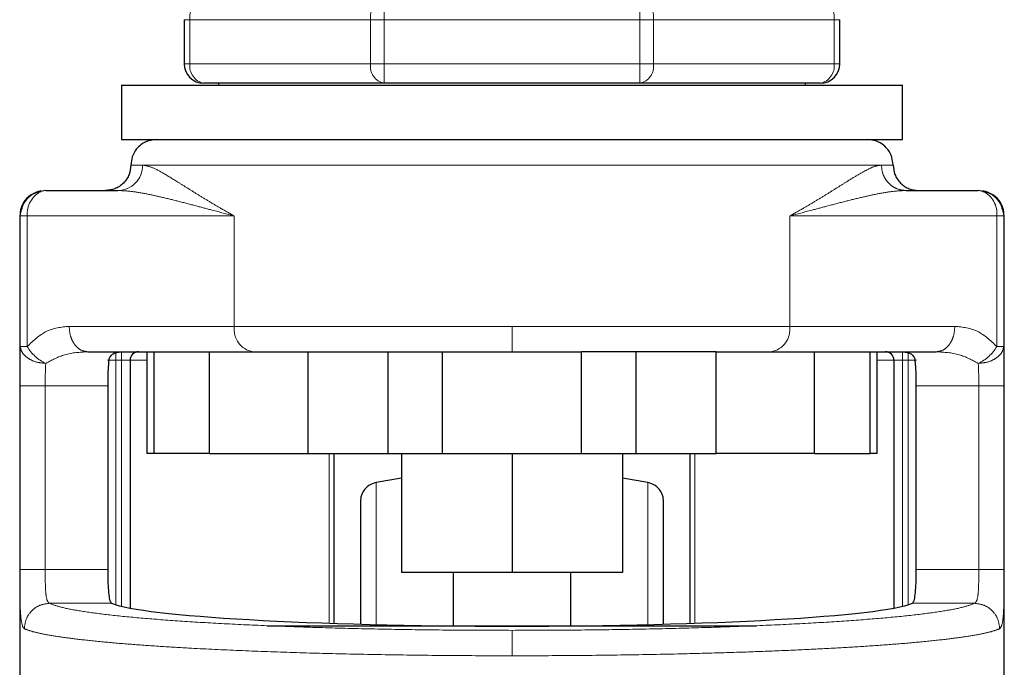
# Model space of a CAD drawing. Header units: millimetres. Extents: x 26 to 239, y 85 to 160.
# Tile 22 of 72: x 99.47 to 101.48, y 85.57 to 86.9. Entities that reach past the tile are written whole.
import ezdxf

# ---------------------------------------------------------------- set-up
doc = ezdxf.new("R2010")
doc.units = ezdxf.units.MM
doc.linetypes.add('PHANTOM', pattern=[12.7, 6.35, -1.27, 1.27, -1.27, 1.27, -1.27])

msp = doc.modelspace()

# ---------------------------------------------------------------- linework, layer by layer
at = {"color": 8, "linetype": 'PHANTOM', "lineweight": 18}
for p, q in [((100.2142, 86.898), (100.2142, 86.938)), ((100.7362, 86.938), (100.7362, 86.898)), ((99.8169, 86.898), (99.8052, 86.898)), ((99.8169, 86.808), (99.8169, 86.898)), ((99.8169, 86.898), (100.186, 86.898)), ((100.186, 86.898), (100.186, 86.808)), ((100.2142, 86.898), (100.186, 86.898)), ((100.2142, 86.808), (100.2142, 86.898)), ((100.2142, 86.898), (100.7362, 86.898)), ((100.7362, 86.898), (100.7362, 86.808)), ((100.7644, 86.898), (100.7362, 86.898)), ((100.7644, 86.808), (100.7644, 86.898)), ((100.7644, 86.898), (101.1335, 86.898)), ((101.1335, 86.898), (101.1335, 86.808)), ((101.1452, 86.898), (101.1335, 86.898)), ((99.8169, 86.808), (99.8052, 86.808)), ((99.8169, 86.808), (100.186, 86.808)), ((100.2142, 86.808), (100.186, 86.808)), ((100.2142, 86.808), (100.7362, 86.808)), ((100.2142, 86.768), (100.2142, 86.808)), ((100.7644, 86.808), (100.7362, 86.808)), ((100.7362, 86.808), (100.7362, 86.768)), ((100.7644, 86.808), (101.1335, 86.808)), ((101.1452, 86.808), (101.1335, 86.808)), ((99.6962, 86.6009), (99.7201, 86.6009)), ((99.7201, 86.6009), (101.2303, 86.6009)), ((101.2303, 86.6009), (101.2542, 86.6009)), ((99.4689, 86.4968), (99.4701, 86.4968)), ((99.4701, 86.4968), (99.4701, 86.2299)), ((99.4701, 86.4968), (99.4842, 86.4968)), ((99.4842, 86.4968), (99.4842, 86.2299)), ((99.4842, 86.4968), (99.9076, 86.4968)), ((99.9076, 86.4968), (99.9076, 86.2712)), ((101.0428, 86.2712), (101.0428, 86.4968)), ((101.0428, 86.4968), (101.4662, 86.4968)), ((101.4662, 86.2299), (101.4662, 86.4968)), ((101.4662, 86.4968), (101.4803, 86.4968)), ((101.4803, 86.2299), (101.4803, 86.4968)), ((101.4803, 86.4968), (101.4815, 86.4968)), ((99.9076, 86.2712), (99.57, 86.2712)), ((100.4752, 86.2712), (99.9076, 86.2712)), ((100.4752, 86.2192), (100.4752, 86.2712)), ((101.0428, 86.2712), (100.4752, 86.2712)), ((101.3804, 86.2712), (101.0428, 86.2712)), ((99.4842, 86.2299), (99.4701, 86.2299)), ((101.4803, 86.2299), (101.4662, 86.2299)), ((99.6655, 86.2018), (99.6655, 86.2192)), ((99.6771, 86.2018), (99.6771, 86.2192)), ((101.2733, 86.2192), (101.2733, 86.2018)), ((101.2849, 86.2192), (101.2849, 86.2018)), ((99.6655, 86.2018), (99.6482, 86.2018)), ((99.6655, 85.7021), (99.6655, 86.2018)), ((99.6655, 86.2018), (99.6771, 86.2018)), ((99.6944, 86.2018), (99.6771, 86.2018)), ((99.6771, 86.2018), (99.6771, 85.699)), ((99.7291, 86.2018), (99.6944, 86.2018)), ((101.256, 86.2018), (101.2213, 86.2018)), ((101.256, 86.2018), (101.2733, 86.2018)), ((101.2733, 86.2018), (101.2849, 86.2018)), ((101.2733, 85.699), (101.2733, 86.2018)), ((101.2849, 86.2018), (101.3022, 86.2018)), ((101.2849, 86.2018), (101.2849, 85.7021)), ((99.469, 86.1498), (99.469, 85.7743)), ((99.469, 86.1498), (99.5211, 86.1498)), ((99.5211, 86.1498), (99.6488, 86.1498)), ((99.5211, 86.1498), (99.5211, 85.7743)), ((101.3016, 86.1498), (101.4293, 86.1498)), ((101.4293, 85.7743), (101.4293, 86.1498)), ((101.4814, 85.7743), (101.4814, 86.1498)), ((100.1016, 85.6645), (100.1016, 86.011)), ((100.8488, 86.011), (100.8488, 85.6645)), ((100.1978, 85.6594), (100.1978, 85.9521)), ((100.7526, 85.6594), (100.7526, 85.9521)), ((99.5211, 85.7743), (99.469, 85.7743)), ((99.6488, 85.7743), (99.5211, 85.7743)), ((101.4293, 85.7743), (101.3016, 85.7743)), ((101.4814, 85.7743), (101.4293, 85.7743)), ((99.5299, 85.7051), (99.6568, 85.7051)), ((101.2936, 85.7051), (101.4205, 85.7051))]:
    msp.add_line(p, q, dxfattribs=at)
at = {"color": 7, "linetype": 'Continuous', "lineweight": 25}
for p, q in [((99.8052, 86.898), (99.8052, 86.808)), ((101.1452, 86.808), (101.1452, 86.898)), ((100.2142, 86.768), (99.8452, 86.768)), ((99.8752, 86.768), (99.8752, 86.7645)), ((100.7362, 86.768), (100.2142, 86.768)), ((101.1052, 86.768), (100.7362, 86.768)), ((101.0752, 86.7645), (101.0752, 86.768)), ((99.6771, 86.7645), (99.6771, 86.653)), ((99.6771, 86.7645), (101.2733, 86.7645)), ((101.2733, 86.653), (101.2733, 86.7645)), ((99.6771, 86.653), (101.2733, 86.653)), ((99.5221, 86.5488), (99.6697, 86.5488)), ((101.2807, 86.5488), (101.4283, 86.5488)), ((99.4701, 86.4968), (99.4727, 86.5103)), ((101.4777, 86.5103), (101.4803, 86.4968)), ((99.4689, 86.4968), (99.4689, 85.2744)), ((101.4815, 85.2985), (101.4815, 86.4968)), ((99.6079, 86.2192), (99.8567, 86.2192)), ((99.7291, 86.2192), (99.7291, 86.011)), ((99.7428, 86.2192), (99.7428, 86.011)), ((99.8567, 86.011), (99.8567, 86.2192)), ((99.8567, 86.2192), (100.0579, 86.2192)), ((100.0579, 86.2192), (100.0579, 86.011)), ((100.0579, 86.2192), (100.0717, 86.2192)), ((100.2218, 86.011), (100.2218, 86.2192)), ((100.3329, 86.011), (100.3329, 86.2192)), ((100.3329, 86.2192), (100.6175, 86.2192)), ((100.6175, 86.011), (100.6175, 86.2192)), ((100.7286, 86.2192), (100.7286, 86.011)), ((100.8925, 86.2192), (100.8787, 86.2192)), ((100.8925, 86.011), (100.8925, 86.2192)), ((100.8925, 86.2192), (101.0937, 86.2192)), ((101.0937, 86.011), (101.0937, 86.2192)), ((101.0937, 86.2192), (101.3425, 86.2192)), ((101.2076, 86.011), (101.2076, 86.2192)), ((101.2213, 86.011), (101.2213, 86.2192)), ((99.6944, 86.2018), (99.6944, 85.6953)), ((101.256, 86.2018), (101.256, 85.6953)), ((99.6488, 86.1498), (99.6488, 85.7743)), ((101.3016, 85.7743), (101.3016, 86.1498)), ((99.7428, 86.011), (99.7291, 86.011)), ((99.8567, 86.011), (99.7428, 86.011)), ((99.8567, 86.011), (100.0579, 86.011)), ((100.0579, 86.011), (100.2218, 86.011)), ((100.1108, 86.011), (100.1108, 85.6641)), ((100.2218, 86.011), (100.3329, 86.011)), ((100.2496, 86.011), (100.2496, 85.7681)), ((100.3329, 86.011), (100.6175, 86.011)), ((100.4752, 86.011), (100.4752, 85.7681)), ((100.6175, 86.011), (100.7286, 86.011)), ((100.7008, 86.011), (100.7008, 85.7681)), ((100.7286, 86.011), (100.8925, 86.011)), ((100.8396, 85.6641), (100.8396, 86.011)), ((101.0937, 86.011), (100.8925, 86.011)), ((101.0937, 86.011), (101.2076, 86.011)), ((101.2213, 86.011), (101.2076, 86.011)), ((100.2496, 85.9609), (100.1978, 85.9521)), ((100.7526, 85.9521), (100.7008, 85.9609)), ((100.4752, 85.7681), (100.2496, 85.7681)), ((100.3552, 85.7681), (100.3552, 85.6594)), ((100.7008, 85.7681), (100.4752, 85.7681)), ((100.5952, 85.6594), (100.5952, 85.7681)), ((99.9749, 85.6594), (100.975, 85.6594))]:
    msp.add_line(p, q, dxfattribs=at)
at = {"color": 7, "linetype": 'Continuous', "lineweight": 25, "flags": 128}
for points in [[(99.5221, 86.5488), (99.5147, 86.5478), (99.5124, 86.5471)], [(101.4379, 86.5471), (101.4357, 86.5478), (101.4283, 86.5488)]]:
    msp.add_lwpolyline(points, dxfattribs=at)
at = {"color": 8, "linetype": 'PHANTOM', "lineweight": 18}
for centre, radius, start, end in [((99.8523, 86.903), 0.0357, 101.4191, 188.0528), ((100.2213, 86.903), 0.0357, 101.4182, 188.0536), ((100.7291, 86.903), 0.0357, 351.9481, 78.5823), ((101.0981, 86.903), 0.0357, 351.9487, 78.5841), ((99.8523, 86.803), 0.0357, 171.951, 258.5772), ((100.2213, 86.803), 0.0357, 171.9501, 258.5781), ((100.7291, 86.803), 0.0357, 281.4214, 8.0481), ((101.0981, 86.803), 0.0357, 281.4197, 8.0476), ((99.6688, 86.6001), 0.0513, 270.9097, 0.8786), ((99.5366, 86.5004), 0.0526, 117.3853, 183.9775), ((101.4162, 86.5018), 0.0503, 354.2988, 64.3624), ((99.9539, 86.2651), 0.0467, 172.4849, 259.6716), ((100.9965, 86.2651), 0.0467, 280.3286, 7.5166), ((99.5593, 86.2747), 0.0875, 210.8584, 244.8604), ((101.3911, 86.2747), 0.0875, 295.1379, 329.145)]:
    msp.add_arc(centre, radius, start, end, dxfattribs=at)
at = {"color": 7, "linetype": 'Continuous', "lineweight": 25}
for centre, radius, start, end in [((99.8452, 86.808), 0.04, 180, 270), ((101.1052, 86.808), 0.04, 270, 360), ((99.7118, 86.2018), 0.0174, 90, 180), ((101.2386, 86.2018), 0.0174, 0, 90)]:
    msp.add_arc(centre, radius, start, end, dxfattribs=at)
msp.add_ellipse((100.4752, 85.7141), major_axis=(0.8294, 0), ratio=0.067037, start_param=3.304073, end_param=6.120705, dxfattribs=at)
for points, knots in [([(99.7482, 86.653), (99.7408, 86.652), (99.7255, 86.6501), (99.708, 86.636), (99.6979, 86.6185), (99.6967, 86.6066), (99.6962, 86.6009)], [0, 0, 0, 0, 0.270257, 0.562414, 0.789735, 1, 1, 1, 1]), ([(101.2542, 86.6009), (101.2533, 86.6083), (101.2514, 86.6236), (101.2373, 86.6411), (101.2198, 86.6512), (101.2079, 86.6524), (101.2022, 86.653)], [0, 0, 0, 0, 0.27027, 0.562415, 0.789735, 1, 1, 1, 1]), ([(99.6962, 86.6009), (99.6955, 86.5944), (99.6944, 86.5843), (99.6879, 86.5722), (99.6812, 86.5638), (99.6729, 86.5571), (99.6607, 86.5506), (99.6507, 86.5495), (99.6441, 86.5488)], [0, 0, 0, 0, 0.239451, 0.368348, 0.499988, 0.631637, 0.760546, 1, 1, 1, 1]), ([(101.2542, 86.6009), (101.2549, 86.5944), (101.256, 86.5843), (101.2625, 86.5722), (101.2692, 86.5638), (101.2775, 86.5571), (101.2897, 86.5506), (101.2997, 86.5495), (101.3063, 86.5488)], [0, 0, 0, 0, 0.239453, 0.368348, 0.499978, 0.631626, 0.760547, 1, 1, 1, 1]), ([(99.5121, 86.5479), (99.5061, 86.5462), (99.4939, 86.5427), (99.4795, 86.53), (99.4703, 86.5137), (99.4696, 86.5024), (99.4693, 86.4968)], [0, 0, 0, 0, 0.246052, 0.4998068, 0.7534291, 1, 1, 1, 1]), ([(99.5126, 86.5463), (99.5096, 86.5459), (99.4997, 86.5447), (99.4856, 86.5346), (99.4749, 86.5217), (99.4732, 86.5127), (99.4728, 86.5103)], [0, 0, 0, 0, 0.156843, 0.515525, 0.874212, 1, 1, 1, 1]), ([(101.4776, 86.5103), (101.4772, 86.5127), (101.4755, 86.5217), (101.4648, 86.5346), (101.4507, 86.5447), (101.4408, 86.5459), (101.4378, 86.5463)], [0, 0, 0, 0, 0.125754, 0.484342, 0.842907, 1, 1, 1, 1]), ([(101.4811, 86.4968), (101.4807, 86.5024), (101.4801, 86.5137), (101.4709, 86.53), (101.4565, 86.5427), (101.4443, 86.5462), (101.4383, 86.5479)], [0, 0, 0, 0, 0.24657, 0.500199, 0.753941, 1, 1, 1, 1]), ([(99.6511, 86.2018), (99.652, 86.2047), (99.6537, 86.2103), (99.6621, 86.2174), (99.6699, 86.2185), (99.6751, 86.2192)], [0, 0, 0, 0, 0.250299, 0.499829, 1, 1, 1, 1]), ([(100.0717, 86.2192), (100.0987, 86.2192), (100.1527, 86.2192), (100.2407, 86.2192), (100.3022, 86.2192), (100.3329, 86.2192)], [0, 0, 0, 0, 0.333228, 0.667332, 1, 1, 1, 1]), ([(100.8787, 86.2192), (100.8517, 86.2192), (100.7978, 86.2192), (100.7097, 86.2192), (100.6482, 86.2192), (100.6175, 86.2192)], [0, 0, 0, 0, 0.3331953, 0.6673013, 1, 1, 1, 1]), ([(101.2752, 86.2192), (101.2804, 86.2185), (101.2882, 86.2174), (101.2967, 86.2103), (101.2984, 86.2047), (101.2993, 86.2018)], [0, 0, 0, 0, 0.5001729, 0.7496949, 1, 1, 1, 1]), ([(99.6511, 86.2018), (99.6505, 86.1961), (99.6494, 86.1847), (99.6488, 86.1656), (99.6488, 86.1538), (99.6488, 86.1498)], [0, 0, 0, 0, 0.396129, 0.792315, 1, 1, 1, 1]), ([(101.3016, 86.1498), (101.3016, 86.1575), (101.3014, 86.1731), (101.3006, 86.1907), (101.2996, 86.199), (101.2993, 86.2018)], [0, 0, 0, 0, 0.3957714, 0.7915204, 1, 1, 1, 1]), ([(100.1978, 85.9521), (100.1935, 85.9508), (100.1846, 85.9483), (100.1738, 85.9388), (100.1665, 85.9265), (100.1656, 85.9173), (100.1652, 85.9128)], [0, 0, 0, 0, 0.242346, 0.500005, 0.757674, 1, 1, 1, 1]), ([(100.7852, 85.9128), (100.7848, 85.9173), (100.7839, 85.9265), (100.7766, 85.9388), (100.7658, 85.9483), (100.7569, 85.9508), (100.7526, 85.9521)], [0, 0, 0, 0, 0.242321, 0.4999853, 0.7576386, 1, 1, 1, 1]), ([(100.1652, 85.9128), (100.1652, 85.9118), (100.1652, 85.9099), (100.1652, 85.8942), (100.1652, 85.87), (100.1652, 85.8374), (100.1652, 85.798), (100.1652, 85.7529), (100.1652, 85.7079), (100.1652, 85.6762), (100.1652, 85.6628)], [0, 0, 0, 0, 0.13814, 0.275214, 0.410203, 0.54218, 0.670347, 0.794043, 0.912777, 1, 1, 1, 1]), ([(100.7852, 85.6627), (100.7852, 85.6761), (100.7852, 85.7079), (100.7852, 85.7529), (100.7852, 85.798), (100.7852, 85.8374), (100.7852, 85.87), (100.7852, 85.8942), (100.7852, 85.9099), (100.7852, 85.9118), (100.7852, 85.9128)], [0, 0, 0, 0, 0.087352, 0.206069, 0.329748, 0.457896, 0.589855, 0.724825, 0.861879, 1, 1, 1, 1]), ([(99.6488, 85.7743), (99.6488, 85.7666), (99.6489, 85.751), (99.65, 85.7303), (99.6519, 85.7146), (99.6544, 85.7068), (99.6562, 85.7055), (99.6568, 85.7051)], [0, 0, 0, 0, 0.222569, 0.445126, 0.667757, 0.891, 1, 1, 1, 1]), ([(101.2936, 85.7051), (101.2948, 85.7064), (101.2972, 85.7089), (101.2996, 85.7223), (101.301, 85.741), (101.3016, 85.7595), (101.3016, 85.7708), (101.3016, 85.7743)], [0, 0, 0, 0, 0.225847, 0.451782, 0.675832, 0.898685, 1, 1, 1, 1])]:
    msp.add_open_spline(points, degree=3, knots=knots, dxfattribs=at)
at = {"color": 8, "linetype": 'PHANTOM', "lineweight": 18}
for points, knots in [([(99.9076, 86.4968), (99.8983, 86.502), (99.8808, 86.5118), (99.8566, 86.5262), (99.8343, 86.5398), (99.8133, 86.5529), (99.7889, 86.5682), (99.7631, 86.5839), (99.7381, 86.5977), (99.726, 86.5998), (99.7201, 86.6009)], [0, 0, 0, 0, 0.107149, 0.204008, 0.302616, 0.401257, 0.499787, 0.672478, 0.839559, 1, 1, 1, 1]), ([(101.2303, 86.6009), (101.226, 86.6003), (101.217, 86.5991), (101.2, 86.5909), (101.1797, 86.5794), (101.1588, 86.5665), (101.1371, 86.5529), (101.1161, 86.5398), (101.0938, 86.5262), (101.0696, 86.5118), (101.0521, 86.502), (101.0428, 86.4968)], [0, 0, 0, 0, 0.118149, 0.249858, 0.368597, 0.500293, 0.598806, 0.69743, 0.796024, 0.892868, 1, 1, 1, 1]), ([(101.2807, 86.5488), (101.2744, 86.5495), (101.2646, 86.5506), (101.2529, 86.5571), (101.2448, 86.5638), (101.2383, 86.5722), (101.232, 86.5843), (101.231, 86.5944), (101.2303, 86.6009)], [0, 0, 0, 0, 0.239478, 0.368377, 0.500008, 0.631657, 0.760555, 1, 1, 1, 1]), ([(99.4727, 86.5103), (99.473, 86.5122), (99.4737, 86.5176), (99.4785, 86.5255), (99.485, 86.5339), (99.4934, 86.5405), (99.5024, 86.5457), (99.509, 86.5465), (99.5121, 86.5469)], [0, 0, 0, 0, 0.099489, 0.282161, 0.468722, 0.65529, 0.837955, 1, 1, 1, 1]), ([(99.6697, 86.5488), (99.6783, 86.5485), (99.6964, 86.5477), (99.7263, 86.5425), (99.7587, 86.5355), (99.7929, 86.527), (99.8276, 86.5179), (99.8657, 86.5078), (99.8924, 86.5008), (99.9076, 86.4968)], [0, 0, 0, 0, 0.131763, 0.277313, 0.418174, 0.560579, 0.706888, 0.834345, 1, 1, 1, 1]), ([(101.0428, 86.4968), (101.058, 86.5008), (101.0847, 86.5078), (101.1228, 86.5179), (101.1575, 86.527), (101.1917, 86.5355), (101.2241, 86.5425), (101.254, 86.5477), (101.2721, 86.5485), (101.2807, 86.5488)], [0, 0, 0, 0, 0.165656, 0.293113, 0.439421, 0.581826, 0.722686, 0.868237, 1, 1, 1, 1]), ([(101.4383, 86.5469), (101.4414, 86.5465), (101.448, 86.5457), (101.457, 86.5405), (101.4654, 86.5339), (101.4719, 86.5255), (101.4767, 86.5176), (101.4774, 86.5122), (101.4777, 86.5103)], [0, 0, 0, 0, 0.162026, 0.344712, 0.531266, 0.717829, 0.900513, 1, 1, 1, 1]), ([(99.57, 86.2712), (99.5539, 86.2696), (99.5228, 86.2663), (99.4967, 86.2417), (99.4842, 86.2299)], [0, 0, 0, 0, 0.520112, 1, 1, 1, 1]), ([(99.6079, 86.2192), (99.6032, 86.2199), (99.5958, 86.221), (99.587, 86.2274), (99.5809, 86.2342), (99.576, 86.2425), (99.5713, 86.2546), (99.5705, 86.2647), (99.57, 86.2712)], [0, 0, 0, 0, 0.239449, 0.368357, 0.499996, 0.631634, 0.760524, 1, 1, 1, 1]), ([(101.3425, 86.2192), (101.3472, 86.2199), (101.3546, 86.221), (101.3634, 86.2274), (101.3695, 86.2342), (101.3744, 86.2425), (101.3791, 86.2546), (101.3799, 86.2647), (101.3804, 86.2712)], [0, 0, 0, 0, 0.239457, 0.368354, 0.500001, 0.631638, 0.760526, 1, 1, 1, 1]), ([(101.4662, 86.2299), (101.4537, 86.2417), (101.4276, 86.2663), (101.3965, 86.2696), (101.3804, 86.2712)], [0, 0, 0, 0, 0.4798907, 1, 1, 1, 1]), ([(99.4701, 86.2299), (99.4698, 86.2179), (99.469, 86.1942), (99.469, 86.1645), (99.469, 86.1498)], [0, 0, 0, 0, 0.503147, 1, 1, 1, 1]), ([(99.5221, 86.1955), (99.5157, 86.1962), (99.5024, 86.1974), (99.4851, 86.2055), (99.473, 86.2169), (99.471, 86.2256), (99.4701, 86.2299)], [0, 0, 0, 0, 0.240577, 0.500008, 0.759409, 1, 1, 1, 1]), ([(101.4283, 86.1955), (101.4347, 86.1962), (101.448, 86.1974), (101.4653, 86.2055), (101.4774, 86.2169), (101.4793, 86.2256), (101.4803, 86.2299)], [0, 0, 0, 0, 0.240563, 0.500007, 0.759409, 1, 1, 1, 1]), ([(101.4814, 86.1498), (101.4814, 86.1645), (101.4813, 86.1942), (101.4806, 86.2179), (101.4803, 86.2299)], [0, 0, 0, 0, 0.496853, 1, 1, 1, 1]), ([(99.6079, 86.2192), (99.592, 86.2184), (99.5621, 86.2168), (99.5348, 86.2023), (99.5221, 86.1955)], [0, 0, 0, 0, 0.533305, 1, 1, 1, 1]), ([(101.4283, 86.1955), (101.4156, 86.2023), (101.3883, 86.2168), (101.3584, 86.2184), (101.3425, 86.2192)], [0, 0, 0, 0, 0.466691, 1, 1, 1, 1]), ([(99.5211, 86.1498), (99.5211, 86.1582), (99.5211, 86.175), (99.5218, 86.1887), (99.5221, 86.1955)], [0, 0, 0, 0, 0.499979, 1, 1, 1, 1]), ([(101.4293, 86.1498), (101.4293, 86.1582), (101.4293, 86.175), (101.4286, 86.1887), (101.4283, 86.1955)], [0, 0, 0, 0, 0.499979, 1, 1, 1, 1]), ([(101.4814, 86.1498), (101.4806, 86.1498), (101.4793, 86.1498), (101.4728, 86.1498), (101.466, 86.1498), (101.4578, 86.1498), (101.4458, 86.1498), (101.4358, 86.1498), (101.4293, 86.1498)], [0, 0, 0, 0, 0.239714, 0.368529, 0.500004, 0.631484, 0.760293, 1, 1, 1, 1]), ([(99.469, 85.7743), (99.4691, 85.7606), (99.4691, 85.7333), (99.4698, 85.6975), (99.4714, 85.6699), (99.4741, 85.6611), (99.4754, 85.6567)], [0, 0, 0, 0, 0.250314, 0.500054, 0.750032, 1, 1, 1, 1]), ([(99.5299, 85.7051), (99.5281, 85.7066), (99.5244, 85.7096), (99.522, 85.7258), (99.5211, 85.7481), (99.5211, 85.7656), (99.5211, 85.7743)], [0, 0, 0, 0, 0.252064, 0.501734, 0.750579, 1, 1, 1, 1]), ([(101.4205, 85.7051), (101.4223, 85.7066), (101.426, 85.7096), (101.4284, 85.7258), (101.4293, 85.7481), (101.4293, 85.7656), (101.4293, 85.7743)], [0, 0, 0, 0, 0.252066, 0.501735, 0.750579, 1, 1, 1, 1]), ([(101.472, 85.6532), (101.474, 85.6557), (101.4778, 85.6608), (101.4803, 85.6882), (101.4811, 85.7208), (101.4813, 85.7508), (101.4813, 85.7665), (101.4814, 85.7743)], [0, 0, 0, 0, 0.249868, 0.499501, 0.748842, 0.873752, 1, 1, 1, 1]), ([(99.5299, 85.7051), (99.5232, 85.7043), (99.5098, 85.7026), (99.4928, 85.6906), (99.4808, 85.6735), (99.4792, 85.6599), (99.4784, 85.6532)], [0, 0, 0, 0, 0.249999, 0.499988, 0.750006, 1, 1, 1, 1]), ([(100.4752, 85.6499), (100.4372, 85.65), (100.3612, 85.6501), (100.2488, 85.6516), (100.1397, 85.6538), (100.0353, 85.6569), (99.9372, 85.6608), (99.8468, 85.6655), (99.7654, 85.6709), (99.694, 85.6768), (99.6337, 85.6834), (99.5857, 85.6903), (99.5494, 85.6976), (99.5364, 85.7026), (99.5299, 85.7051)], [0, 0, 0, 0, 0.083266, 0.166495, 0.24977, 0.333065, 0.416338, 0.499665, 0.583021, 0.666359, 0.749752, 0.83317, 0.916563, 1, 1, 1, 1]), ([(100.4752, 85.6499), (100.5132, 85.65), (100.5892, 85.6501), (100.7016, 85.6516), (100.8107, 85.6538), (100.9151, 85.6569), (101.0131, 85.6608), (101.1036, 85.6655), (101.185, 85.6709), (101.2564, 85.6768), (101.3166, 85.6834), (101.3647, 85.6903), (101.401, 85.6976), (101.414, 85.7026), (101.4205, 85.7051)], [0, 0, 0, 0, 0.083258, 0.166488, 0.249769, 0.333058, 0.41633, 0.499665, 0.583015, 0.666352, 0.749751, 0.833163, 0.916556, 1, 1, 1, 1]), ([(101.472, 85.6532), (101.4712, 85.6599), (101.4696, 85.6735), (101.4576, 85.6906), (101.4406, 85.7026), (101.4272, 85.7043), (101.4205, 85.7051)], [0, 0, 0, 0, 0.249997, 0.500008, 0.749986, 1, 1, 1, 1]), ([(99.4754, 85.6567), (99.4759, 85.6558), (99.4768, 85.6542), (99.4779, 85.6535), (99.4784, 85.6532)], [0, 0, 0, 0, 0.575309, 1, 1, 1, 1]), ([(99.4784, 85.6532), (99.4836, 85.6512), (99.4935, 85.6474), (99.5187, 85.6418), (99.5499, 85.6366), (99.5901, 85.6313), (99.6374, 85.6263), (99.692, 85.6216), (99.7507, 85.6174), (99.8225, 85.6131), (99.9095, 85.6088), (100.0131, 85.6049), (100.1226, 85.6018), (100.2371, 85.5996), (100.3556, 85.5982), (100.4354, 85.598), (100.4752, 85.5979)], [0, 0, 0, 0, 0.066619, 0.125141, 0.189875, 0.250255, 0.316305, 0.380007, 0.44136, 0.500366, 0.585654, 0.668945, 0.75024, 0.834102, 0.917353, 1, 1, 1, 1]), ([(100.4752, 85.5979), (100.515, 85.598), (100.5948, 85.5982), (100.7133, 85.5996), (100.8184, 85.6017), (100.9099, 85.6041), (100.9888, 85.6068), (101.065, 85.61), (101.1353, 85.6135), (101.1997, 85.6174), (101.2584, 85.6216), (101.313, 85.6263), (101.3603, 85.6313), (101.4005, 85.6366), (101.4317, 85.6418), (101.4569, 85.6474), (101.4668, 85.6512), (101.472, 85.6532)], [0, 0, 0, 0, 0.0826408, 0.1658877, 0.2497434, 0.3105396, 0.3724576, 0.4354994, 0.4996671, 0.558669, 0.620018, 0.683716, 0.7497607, 0.8101376, 0.8748672, 0.9333858, 1, 1, 1, 1]), ([(100.4752, 85.5979), (100.4752, 85.6045), (100.4752, 85.6175), (100.4752, 85.6343), (100.4752, 85.6464), (100.4752, 85.6487), (100.4752, 85.6499)], [0, 0, 0, 0, 0.250001, 0.499999, 0.749997, 1, 1, 1, 1])]:
    msp.add_open_spline(points, degree=3, knots=knots, dxfattribs=at)

doc.saveas('drawing.dxf')
